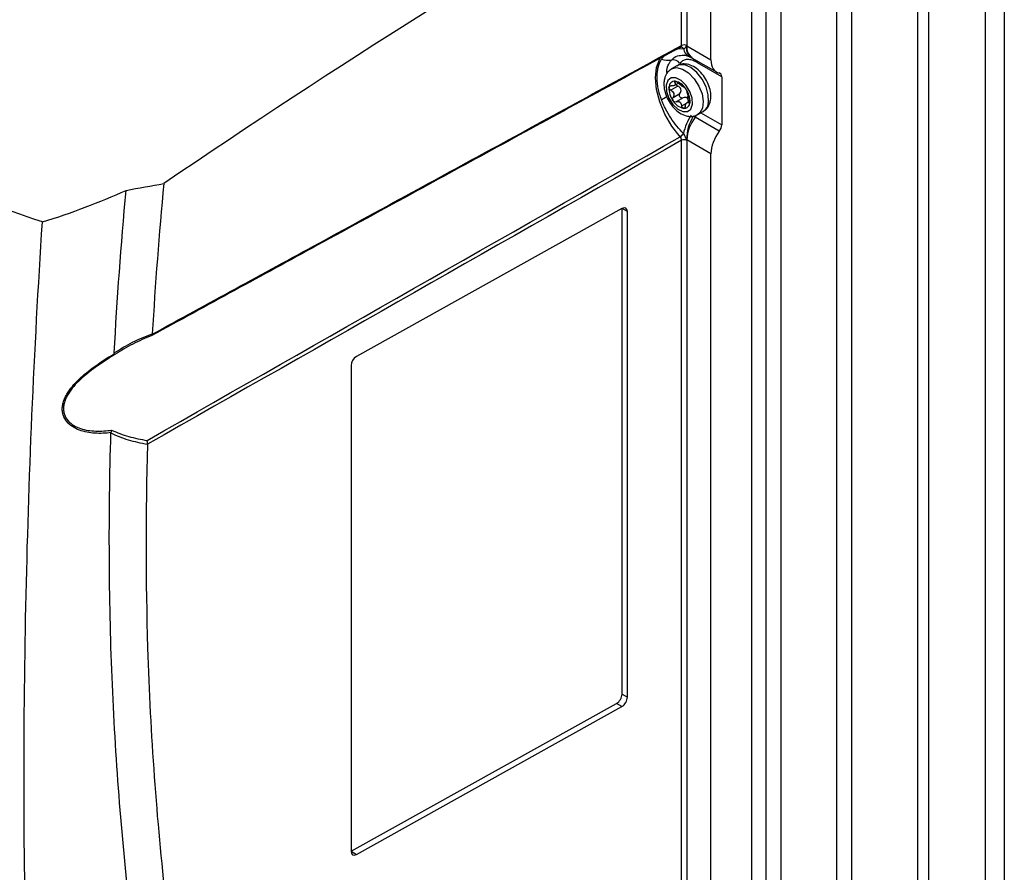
# Model space of a CAD drawing. Header units: millimetres. Extents: x 15458 to 16410, y 10212 to 11278.
# Tile 138 of 139: x 16273 to 16404, y 11046 to 11159. Entities that reach past the tile are written whole.
import ezdxf

# ---------------------------------------------------------------- set-up
doc = ezdxf.new("R2010")
doc.units = ezdxf.units.MM

msp = doc.modelspace()

# ---------------------------------------------------------------- linework, layer by layer
at = {"color": 7, "linetype": 'Continuous', "lineweight": 25}
for p, q in [((16392.34, 10994.49), (16392.34, 11204.34)), ((16393.75, 11204.34), (16393.75, 10994.49)), ((16403.83, 10991.53), (16403.83, 11201.38)), ((16383.53, 11199.26), (16383.53, 10989.41)), ((16401.35, 10990.1), (16401.35, 11199.95)), ((16381.59, 10987.83), (16381.59, 11197.68)), ((16374.16, 11188.79), (16374.16, 10978.94)), ((16372.22, 10977.37), (16372.22, 11187.22)), ((16370.27, 11186.09), (16370.27, 10976.17)), ((16364.87, 11153.77), (16364.87, 11182.98)), ((16361.68, 11181.13), (16361.68, 11155.67)), ((16360.98, 11155.67), (16360.98, 11180.72)), ((16360.47, 11155.25), (16361.23, 11155.27)), ((16360.78, 11155.42), (16360.88, 11155.44)), ((16360.94, 11155.46), (16360.93, 11155.46)), ((16361.68, 11155.61), (16364.87, 11153.77)), ((16362.23, 11154.1), (16362.41, 11154.01)), ((16362.41, 11154.01), (16365.61, 11152.16)), ((16360.36, 11152.97), (16359.65, 11152.57)), ((16366.31, 11151.52), (16363.1, 11153.37)), ((16366.31, 11151.52), (16366.31, 11145.14)), ((16360.47, 11150.28), (16359.55, 11149.75)), ((16360.02, 11150.36), (16360.56, 11150.67)), ((16360.3, 11150.87), (16360.07, 11150.74)), ((16359.85, 11148.78), (16360.77, 11149.31)), ((16361.18, 11148.72), (16360.26, 11148.19)), ((16361.85, 11148.99), (16361.7, 11148.7)), ((16362.07, 11148.3), (16361.72, 11148.1)), ((16361, 11147.65), (16361.63, 11148.01)), ((16361.93, 11148.04), (16362.08, 11148.13)), ((16365.99, 11144.29), (16362.78, 11146.14)), ((16363.15, 11146.5), (16363.86, 11146.91)), ((16363.55, 11146.74), (16366.31, 11145.14)), ((16360.98, 11016.86), (16360.98, 11143.08)), ((16364.87, 11141.29), (16361.68, 11143.13)), ((16361.68, 11143.07), (16361.68, 11016.85)), ((16364.87, 11014.96), (16364.87, 11141.29)), ((16353.07, 11134.03), (16317.82, 11114.37)), ((16353.08, 11069.51), (16353.08, 11134.02)), ((16353.79, 11133.61), (16353.08, 11134.02)), ((16353.79, 11069.1), (16353.79, 11133.61)), ((16317.1, 11113.16), (16317.1, 11048.65)), ((16353.08, 11069.51), (16353.79, 11069.1)), ((16317.11, 11048.64), (16352.36, 11068.29)), ((16317.82, 11048.23), (16353.07, 11067.89)), ((16353.07, 11067.89), (16352.36, 11068.29)), ((16317.11, 11048.64), (16317.82, 11048.23))]:
    msp.add_line(p, q, dxfattribs=at)
at = {"color": 7, "linetype": 'Continuous', "lineweight": 25, "flags": 128}
for points in [[(16360.78, 11143.56), (16359.69, 11144.97), (16358.77, 11146.53), (16358.08, 11148.18), (16357.66, 11149.82), (16357.51, 11151.38), (16357.66, 11152.77), (16358.08, 11153.91), (16358.11, 11153.97)], [(16359.64, 11152.56), (16359.65, 11152.56), (16360.31, 11152.73), (16361.09, 11152.55), (16361.9, 11152.04), (16362.66, 11151.26), (16363.29, 11150.29), (16363.7, 11149.25), (16363.87, 11148.23), (16363.77, 11147.35), (16363.42, 11146.71), (16363.16, 11146.51)], [(16364.56, 11148.17), (16364.53, 11149.13), (16364.23, 11150.18), (16363.7, 11151.2), (16363, 11152.09), (16362.21, 11152.74), (16361.4, 11153.09), (16360.67, 11153.1), (16360.36, 11152.97)], [(16358.94, 11150.39), (16358.99, 11149.57), (16359.3, 11148.67), (16359.82, 11147.85), (16360.48, 11147.23), (16361.16, 11146.89), (16361.78, 11146.89), (16362.23, 11147.23), (16362.45, 11147.86), (16362.4, 11148.69), (16362.09, 11149.58), (16361.56, 11150.4), (16360.91, 11151.03), (16360.22, 11151.37), (16359.61, 11151.36), (16359.15, 11151.02), (16358.94, 11150.39)]]:
    msp.add_lwpolyline(points, dxfattribs=at)
at = {"color": 7, "linetype": 'Continuous', "lineweight": 25}
for centre, radius, start, end in [((16360.91, 11155.1), 0.355, 27.1707, 85.4453), ((16361.33, 11154.98), 0.77, 62.6565, 116.7662), ((16362.6, 11155.44), 1.38, 187.4462, 243.0119), ((16363.09, 11155.31), 1.48, 168.183, 234.5237), ((16363.36, 11155.41), 1.69, 173.0439, 235.6439), ((16359.24, 11156.56), 2.85, 251.17, 277.9793), ((16359.86, 11152.63), 1.13, 36.4638, 101.2834), ((16361.93, 11153.57), 0.73, 3.0568, 28.7637), ((16362.18, 11153.51), 0.69, 359.5331, 22.7207), ((16362.4, 11153.39), 0.7, 358.9262, 21.1477), ((16360.09, 11150.14), 0.788, 86.0842, 181.1687), ((16359.71, 11148.85), 2.12, 30.5169, 77.9905), ((16362.11, 11149.99), 2.8, 177.2625, 216.431), ((16360.06, 11149.01), 1.61, 50.662, 57.8454), ((16361.48, 11150.99), 0.835, 227.3158, 241.1916), ((16359.28, 11148.26), 2.8, 357.2625, 36.431), ((16351.5, 11159.74), 13.18, 301.151, 304.7916), ((16361.68, 11149.4), 2.12, 210.5169, 257.9905), ((16361.68, 11149.44), 1.61, 230.662, 237.8454), ((16360.26, 11147.47), 0.835, 47.3158, 61.1916), ((16361.29, 11148.11), 0.788, 266.0842, 1.1687), ((16363.06, 11148.19), 1.5, 301.9799, 359.5912), ((16367.72, 11142.67), 6.62, 145.4561, 168.657), ((16367.48, 11143.18), 5.83, 147.8917, 180.1027), ((16366.99, 11142.9), 5.31, 142.3642, 177.5036), ((16361.4, 11147.16), 1.72, 323.4905, 334.1141), ((16359.96, 11144.92), 1.59, 301.2562, 323.3595), ((16361.33, 11142.39), 0.77, 62.6565, 116.7662)]:
    msp.add_arc(centre, radius, start, end, dxfattribs=at)
for centre, major_axis, start_param, end_param in [((16379.07, 10271.63), (577.92, 966.45), 0.816685, 0.901725), ((16367.39, 11155.17), (1.8, 3), 2.36515, 3.346915), ((16365.59, 11151.12), (0.513, 0.858), 5.506743, 6.488508), ((16365.59, 11144.74), (0.513, 0.858), 4.524977, 5.506743), ((16367.39, 11142.69), (1.8, 3), 1.383385, 2.36515), ((16353.07, 11133.21), (0.513, 0.858), 5.506743, 7.077539), ((16317.82, 11113.56), (0.513, 0.858), 0.794354, 2.36515), ((16352.36, 11069.11), (0.513, 0.858), 3.935946, 5.506743), ((16353.07, 11068.7), (0.513, 0.858), 3.935946, 5.506743), ((16317.82, 11049.05), (0.513, 0.858), 2.36515, 3.935946)]:
    msp.add_ellipse(centre, major_axis=major_axis, ratio=0.587369, start_param=start_param, end_param=end_param, dxfattribs=at)
for points, knots in [([(16276.13, 11132.23), (16265.41, 11135.85), (16255.1, 11139.86), (16242.72, 11145.38), (16240.26, 11146.51), (16235.43, 11148.82), (16233.04, 11149.99), (16225.96, 11153.59), (16221.37, 11156.08), (16214.65, 11159.96), (16212.45, 11161.27), (16208.09, 11163.95), (16205.95, 11165.31), (16199.62, 11169.46), (16195.54, 11172.3), (16183.74, 11181.07), (16176.43, 11187.22), (16169.69, 11193.68)], [0, 0, 0, 0, 0.25, 0.25, 0.3125, 0.3125, 0.375, 0.375, 0.5, 0.5, 0.5625, 0.5625, 0.625, 0.625, 0.75, 0.75, 1, 1, 1, 1]), ([(16360.78, 11155.42), (16352.91, 11151.13), (16345.04, 11146.84), (16337.18, 11142.54), (16333.4, 11140.48), (16329.62, 11138.42), (16325.84, 11136.35), (16321.43, 11133.95), (16317.02, 11131.54), (16312.61, 11129.13), (16305.29, 11125.13), (16297.97, 11121.14), (16290.65, 11117.14)], [0.00049138, 0.00049138, 0.00049138, 0.00049138, 0.03332537, 0.03332537, 0.03332537, 0.04909872, 0.04909872, 0.04909872, 0.06749117, 0.06749117, 0.06749117, 0.09803165, 0.09803165, 0.09803165, 0.09803165]), ([(16290.72, 11117.33), (16298.08, 11121.35), (16305.43, 11125.37), (16312.79, 11129.38), (16317.2, 11131.79), (16321.61, 11134.2), (16326.02, 11136.6), (16329.8, 11138.67), (16333.58, 11140.73), (16337.37, 11142.79), (16345.24, 11147.09), (16353.11, 11151.38), (16360.98, 11155.67)], [0.00000761, 0.00000761, 0.00000761, 0.00000761, 0.03069377, 0.03069377, 0.03069377, 0.04908632, 0.04908632, 0.04908632, 0.06485976, 0.06485976, 0.06485976, 0.09769397, 0.09769397, 0.09769397, 0.09769397]), ([(16360.88, 11155.44), (16360.88, 11155.44), (16360.91, 11155.45), (16360.95, 11155.51), (16360.98, 11155.59), (16360.98, 11155.65), (16360.98, 11155.67)], [0, 0, 0, 0, 0.008898, 0.428149, 0.847391, 1, 1, 1, 1]), ([(16360.88, 11155.43), (16360.9, 11155.44), (16360.93, 11155.46), (16360.93, 11155.46), (16360.93, 11155.46)], [0, 0, 0, 0, 0.716067, 1, 1, 1, 1]), ([(16361.23, 11155.27), (16361.33, 11155.26), (16361.42, 11155.3), (16361.51, 11155.4), (16361.54, 11155.44), (16361.57, 11155.51), (16361.58, 11155.54), (16361.6, 11155.59), (16361.62, 11155.61), (16361.64, 11155.61)], [0, 0, 0, 0, 0.5, 0.5, 0.75, 0.75, 0.875, 0.875, 1, 1, 1, 1]), ([(16358.32, 11148.46), (16358.23, 11148.72), (16358.14, 11148.97), (16357.99, 11149.49), (16357.93, 11149.74), (16357.83, 11150.24), (16357.79, 11150.49), (16357.74, 11150.98), (16357.73, 11151.22), (16357.73, 11151.69), (16357.74, 11151.91), (16357.79, 11152.35), (16357.83, 11152.56), (16357.98, 11153.17), (16358.13, 11153.54), (16358.32, 11153.86)], [0, 0, 0, 0, 0.125, 0.125, 0.25, 0.25, 0.375, 0.375, 0.5, 0.5, 0.625, 0.625, 0.75, 0.75, 1, 1, 1, 1]), ([(16358.32, 11153.86), (16358.33, 11153.87), (16358.43, 11154.04), (16358.57, 11154.16), (16358.69, 11154.28)], [0, 0, 0, 0, 0.068148, 1, 1, 1, 1]), ([(16359.05, 11151.97), (16359.04, 11152.11), (16359, 11152.69), (16359.28, 11153.27), (16359.57, 11153.64), (16359.64, 11153.74)], [0, 0, 0, 0, 0.181333, 0.794632, 1, 1, 1, 1]), ([(16359.64, 11153.74), (16359.89, 11153.97), (16360.34, 11154.39), (16361, 11154.37), (16361.3, 11154.37)], [0, 0, 0, 0, 0.544327, 1, 1, 1, 1]), ([(16362.66, 11153.61), (16362.46, 11153.7), (16362.28, 11153.76), (16361.91, 11153.82), (16361.73, 11153.82), (16361.41, 11153.77), (16361.26, 11153.71), (16360.99, 11153.54), (16360.87, 11153.43), (16360.77, 11153.3)], [0, 0, 0, 0, 0.25, 0.25, 0.5, 0.5, 0.75, 0.75, 1, 1, 1, 1]), ([(16361.3, 11154.38), (16361.36, 11154.38), (16361.52, 11154.39), (16361.79, 11154.28), (16361.98, 11154.2)], [0, 0, 0, 0, 0.3247816, 1, 1, 1, 1]), ([(16362.37, 11154.09), (16362.33, 11154.12), (16362.01, 11154.28), (16361.68, 11154.34), (16361.39, 11154.39)], [0, 0, 0, 0, 0.134262, 1, 1, 1, 1]), ([(16361.97, 11154.22), (16362.02, 11154.2), (16362.09, 11154.17), (16362.15, 11154.14), (16362.18, 11154.13), (16362.19, 11154.13), (16362.22, 11154.11), (16362.24, 11154.1), (16362.25, 11154.1)], [0, 0, 0, 0, 0.31419, 0.423576, 0.505291, 0.572577, 0.648431, 1, 1, 1, 1]), ([(16359.64, 11152.54), (16359.46, 11152.41), (16359.08, 11152.14), (16358.76, 11151.54), (16358.69, 11151.1), (16358.65, 11150.91)], [0, 0, 0, 0, 0.334138, 0.707218, 1, 1, 1, 1]), ([(16364.85, 11148.57), (16364.87, 11148.74), (16364.89, 11149.22), (16364.73, 11150.06), (16364.34, 11151.03), (16363.74, 11151.92), (16362.99, 11152.65), (16362.18, 11153.11), (16361.37, 11153.26), (16360.74, 11153.2), (16360.46, 11153), (16360.38, 11152.94)], [0, 0, 0, 0, 0.074311, 0.202889, 0.332852, 0.463263, 0.595869, 0.733304, 0.848279, 0.956162, 1, 1, 1, 1]), ([(16358.65, 11150.91), (16358.64, 11150.73), (16358.61, 11150.25), (16358.77, 11149.41), (16359.17, 11148.44), (16359.77, 11147.56), (16360.51, 11146.83), (16361.33, 11146.37), (16362.14, 11146.22), (16362.77, 11146.28), (16363.05, 11146.48), (16363.14, 11146.54)], [0, 0, 0, 0, 0.074204, 0.202598, 0.332375, 0.462599, 0.595014, 0.732253, 0.847063, 0.954792, 1, 1, 1, 1]), ([(16360.15, 11150.93), (16360.09, 11150.93), (16360.05, 11150.91), (16360.03, 11150.84), (16360.04, 11150.79), (16360.07, 11150.74)], [0, 0, 0, 0, 0.5, 0.5, 1, 1, 1, 1]), ([(16360.54, 11150.7), (16360.48, 11150.75), (16360.42, 11150.81), (16360.27, 11150.89), (16360.2, 11150.92), (16360.15, 11150.93)], [0, 0, 0, 0, 0.5, 0.5, 1, 1, 1, 1]), ([(16359.55, 11149.75), (16359.48, 11149.79), (16359.41, 11149.85), (16359.32, 11149.98), (16359.3, 11150.06), (16359.31, 11150.12)], [0, 0, 0, 0, 0.5, 0.5, 1, 1, 1, 1]), ([(16359.31, 11150.12), (16359.31, 11150.19), (16359.35, 11150.24), (16359.46, 11150.3), (16359.54, 11150.31), (16359.61, 11150.3)], [0, 0, 0, 0, 0.5, 0.5, 1, 1, 1, 1]), ([(16359.55, 11149.75), (16359.64, 11149.7), (16359.73, 11149.64), (16359.86, 11149.49), (16359.92, 11149.41), (16359.97, 11149.22), (16359.98, 11149.12), (16359.94, 11148.94), (16359.9, 11148.85), (16359.85, 11148.78)], [0, 0, 0, 0, 0.25, 0.25, 0.5, 0.5, 0.75, 0.75, 1, 1, 1, 1]), ([(16360.07, 11150.74), (16360.11, 11150.67), (16360.13, 11150.61), (16360.13, 11150.49), (16360.11, 11150.44), (16360.03, 11150.35), (16359.96, 11150.32), (16359.8, 11150.29), (16359.71, 11150.29), (16359.61, 11150.3)], [0, 0, 0, 0, 0.25, 0.25, 0.5, 0.5, 0.75, 0.75, 1, 1, 1, 1]), ([(16360.24, 11150.49), (16360.25, 11150.47), (16360.28, 11150.42), (16360.36, 11150.35), (16360.43, 11150.31), (16360.47, 11150.28)], [0, 0, 0, 0, 0.199709, 0.578242, 1, 1, 1, 1]), ([(16360.77, 11149.31), (16360.83, 11149.39), (16360.87, 11149.47), (16360.92, 11149.66), (16360.93, 11149.77), (16360.87, 11149.96), (16360.81, 11150.04), (16360.66, 11150.19), (16360.57, 11150.24), (16360.47, 11150.28)], [0, 0, 0, 0, 0.25, 0.25, 0.5, 0.5, 0.75, 0.75, 1, 1, 1, 1]), ([(16361.29, 11150.16), (16361.31, 11150.16), (16361.35, 11150.14), (16361.43, 11150.06), (16361.49, 11150), (16361.53, 11149.93)], [0, 0, 0, 0, 0.5, 0.5, 1, 1, 1, 1]), ([(16361.53, 11149.93), (16361.58, 11149.86), (16361.62, 11149.78), (16361.68, 11149.65), (16361.7, 11149.6), (16361.7, 11149.56)], [0, 0, 0, 0, 0.5, 0.5, 1, 1, 1, 1]), ([(16361.23, 11143.97), (16360.93, 11144.28), (16360.63, 11144.61), (16360.07, 11145.31), (16359.8, 11145.68), (16359.3, 11146.44), (16359.07, 11146.84), (16358.76, 11147.44), (16358.66, 11147.64), (16358.48, 11148.05), (16358.4, 11148.25), (16358.32, 11148.46)], [0, 0, 0, 0, 0.25, 0.25, 0.5, 0.5, 0.75, 0.75, 0.875, 0.875, 1, 1, 1, 1]), ([(16359.85, 11148.32), (16359.8, 11148.39), (16359.78, 11148.48), (16359.78, 11148.64), (16359.8, 11148.72), (16359.85, 11148.78)], [0, 0, 0, 0, 0.5, 0.5, 1, 1, 1, 1]), ([(16360.26, 11148.19), (16360.19, 11148.16), (16360.11, 11148.16), (16359.97, 11148.2), (16359.9, 11148.25), (16359.85, 11148.32)], [0, 0, 0, 0, 0.5, 0.5, 1, 1, 1, 1]), ([(16361.18, 11148.72), (16361.1, 11148.69), (16361.02, 11148.68), (16360.87, 11148.72), (16360.8, 11148.77), (16360.7, 11148.91), (16360.68, 11149), (16360.69, 11149.17), (16360.72, 11149.25), (16360.77, 11149.31)], [0, 0, 0, 0, 0.25, 0.25, 0.5, 0.5, 0.75, 0.75, 1, 1, 1, 1]), ([(16361.7, 11148.7), (16361.63, 11148.75), (16361.54, 11148.77), (16361.36, 11148.78), (16361.26, 11148.76), (16361.18, 11148.72)], [0, 0, 0, 0, 0.5, 0.5, 1, 1, 1, 1]), ([(16361.99, 11148.59), (16361.96, 11148.67), (16361.93, 11148.76), (16361.86, 11148.96), (16361.83, 11149.06), (16361.77, 11149.24), (16361.75, 11149.33), (16361.71, 11149.47), (16361.7, 11149.52), (16361.7, 11149.56)], [0, 0, 0, 0, 0.25, 0.25, 0.5, 0.5, 0.75, 0.75, 1, 1, 1, 1]), ([(16361.93, 11148.18), (16361.92, 11148.28), (16361.9, 11148.38), (16361.83, 11148.56), (16361.78, 11148.64), (16361.7, 11148.7)], [0, 0, 0, 0, 0.5, 0.5, 1, 1, 1, 1]), ([(16361.99, 11148.59), (16362.02, 11148.52), (16362.05, 11148.44), (16362.08, 11148.28), (16362.09, 11148.19), (16362.08, 11148.13)], [0, 0, 0, 0, 0.5, 0.5, 1, 1, 1, 1]), ([(16363.85, 11146.93), (16364.04, 11147.06), (16364.43, 11147.33), (16364.74, 11147.93), (16364.82, 11148.37), (16364.85, 11148.57)], [0, 0, 0, 0, 0.340429, 0.709984, 1, 1, 1, 1]), ([(16361.24, 11147.33), (16361.18, 11147.33), (16361.13, 11147.37), (16361.04, 11147.49), (16361.01, 11147.56), (16361, 11147.65)], [0, 0, 0, 0, 0.5, 0.5, 1, 1, 1, 1]), ([(16361.48, 11147.61), (16361.46, 11147.53), (16361.43, 11147.45), (16361.35, 11147.35), (16361.29, 11147.32), (16361.24, 11147.33)], [0, 0, 0, 0, 0.5, 0.5, 1, 1, 1, 1]), ([(16361.48, 11147.61), (16361.49, 11147.71), (16361.52, 11147.8), (16361.59, 11147.96), (16361.63, 11148.02), (16361.72, 11148.11), (16361.77, 11148.12), (16361.85, 11148.11), (16361.89, 11148.09), (16361.93, 11148.04)], [0, 0, 0, 0, 0.25, 0.25, 0.5, 0.5, 0.75, 0.75, 1, 1, 1, 1]), ([(16362.08, 11148.13), (16362.07, 11148.06), (16362.05, 11148.02), (16362, 11147.99), (16361.96, 11148), (16361.93, 11148.04)], [0, 0, 0, 0, 0.5, 0.5, 1, 1, 1, 1]), ([(16360.98, 11143.08), (16360.98, 11143.16), (16360.97, 11143.24), (16360.89, 11143.41), (16360.84, 11143.5), (16360.78, 11143.56)], [0, 0, 0, 0, 0.5, 0.5, 1, 1, 1, 1]), ([(16361.64, 11143.17), (16361.62, 11143.2), (16361.6, 11143.23), (16361.58, 11143.3), (16361.57, 11143.34), (16361.54, 11143.45), (16361.51, 11143.52), (16361.45, 11143.66), (16361.41, 11143.73), (16361.33, 11143.86), (16361.28, 11143.92), (16361.23, 11143.97)], [0, 0, 0, 0, 0.125, 0.125, 0.25, 0.25, 0.5, 0.5, 0.75, 0.75, 1, 1, 1, 1]), ([(16276.13, 11132.23), (16278.07, 11132.83), (16279.96, 11133.48), (16283.67, 11134.88), (16285.48, 11135.63), (16287.25, 11136.43)], [0, 0, 0, 0, 0.5, 0.5, 1, 1, 1, 1]), ([(16274.04, 11031.28), (16273.83, 11039.49), (16273.72, 11047.75), (16273.68, 11064.38), (16273.76, 11072.75), (16274.29, 11098), (16275.02, 11115.02), (16276.13, 11132.23)], [0, 0, 0, 0, 0.25, 0.25, 0.5, 0.5, 1, 1, 1, 1]), ([(16285.67, 11114.84), (16286.44, 11115.36), (16287.26, 11115.83), (16288.95, 11116.68), (16289.82, 11117.05), (16290.72, 11117.38)], [0, 0, 0, 0, 0.5, 0.5, 1, 1, 1, 1]), ([(16290.65, 11117.14), (16289.79, 11116.8), (16288.95, 11116.43), (16287.3, 11115.6), (16286.51, 11115.14), (16285.76, 11114.62)], [0, 0, 0, 0, 0.5, 0.5, 1, 1, 1, 1]), ([(16290.72, 11117.33), (16290.73, 11117.26), (16290.73, 11117.21), (16290.7, 11117.15), (16290.68, 11117.13), (16290.65, 11117.14)], [0, 0, 0, 0, 0.5, 0.5, 1, 1, 1, 1]), ([(16285.25, 11104.26), (16284.53, 11104.17), (16283.81, 11104.13), (16282.75, 11104.2), (16282.4, 11104.24), (16281.71, 11104.37), (16281.37, 11104.47), (16280.72, 11104.71), (16280.41, 11104.86), (16279.84, 11105.23), (16279.58, 11105.45), (16279.16, 11105.97), (16278.99, 11106.27), (16278.84, 11106.76), (16278.8, 11106.94), (16278.77, 11107.3), (16278.77, 11107.48), (16278.8, 11107.85), (16278.84, 11108.04), (16278.94, 11108.42), (16279.01, 11108.61), (16279.17, 11108.98), (16279.26, 11109.16), (16279.47, 11109.52), (16279.59, 11109.7), (16279.96, 11110.23), (16280.24, 11110.56), (16280.84, 11111.2), (16281.16, 11111.5), (16282.14, 11112.36), (16282.83, 11112.88), (16283.89, 11113.61), (16284.25, 11113.85), (16284.97, 11114.32), (16285.33, 11114.54), (16285.69, 11114.76)], [0, 0, 0, 0, 0.125, 0.125, 0.1875, 0.1875, 0.25, 0.25, 0.3125, 0.3125, 0.375, 0.375, 0.4375, 0.4375, 0.46875, 0.46875, 0.5, 0.5, 0.53125, 0.53125, 0.5625, 0.5625, 0.59375, 0.59375, 0.625, 0.625, 0.6875, 0.6875, 0.75, 0.75, 0.875, 0.875, 0.9375, 0.9375, 1, 1, 1, 1]), ([(16285.76, 11114.62), (16285.41, 11114.41), (16285.06, 11114.19), (16284.36, 11113.74), (16284.01, 11113.51), (16282.97, 11112.79), (16282.3, 11112.29), (16281.33, 11111.46), (16281.02, 11111.17), (16280.42, 11110.55), (16280.14, 11110.23), (16279.77, 11109.72), (16279.65, 11109.54), (16279.44, 11109.19), (16279.34, 11109.01), (16279.18, 11108.65), (16279.11, 11108.46), (16279, 11108.09), (16278.96, 11107.9), (16278.93, 11107.54), (16278.92, 11107.36), (16278.96, 11107.01), (16278.99, 11106.84), (16279.15, 11106.36), (16279.32, 11106.08), (16279.75, 11105.58), (16280.01, 11105.38), (16280.58, 11105.04), (16280.88, 11104.9), (16281.52, 11104.69), (16281.86, 11104.61), (16282.53, 11104.5), (16282.88, 11104.47), (16283.92, 11104.44), (16284.62, 11104.49), (16285.32, 11104.59)], [0, 0, 0, 0, 0.0625, 0.0625, 0.125, 0.125, 0.25, 0.25, 0.3125, 0.3125, 0.375, 0.375, 0.40625, 0.40625, 0.4375, 0.4375, 0.46875, 0.46875, 0.5, 0.5, 0.53125, 0.53125, 0.5625, 0.5625, 0.625, 0.625, 0.6875, 0.6875, 0.75, 0.75, 0.8125, 0.8125, 0.875, 0.875, 1, 1, 1, 1]), ([(16299.3, 10983.47), (16297.97, 10987.94), (16296.73, 10992.49), (16294.44, 11001.74), (16293.39, 11006.44), (16291.47, 11015.99), (16290.6, 11020.84), (16289.05, 11030.67), (16288.37, 11035.66), (16287.19, 11045.76), (16286.7, 11050.89), (16285.9, 11061.24), (16285.59, 11066.48), (16284.95, 11082.35), (16284.9, 11093.15), (16285.23, 11104.18)], [0, 0, 0, 0, 0.125, 0.125, 0.25, 0.25, 0.375, 0.375, 0.5, 0.5, 0.625, 0.625, 0.75, 0.75, 1, 1, 1, 1]), ([(16290.08, 11102.68), (16289.22, 11102.83), (16288.38, 11103.02), (16286.75, 11103.51), (16285.97, 11103.81), (16285.23, 11104.18)], [0, 0, 0, 0, 0.5, 0.5, 1, 1, 1, 1]), ([(16285.32, 11104.59), (16286.04, 11104.25), (16286.8, 11103.97), (16288.38, 11103.52), (16289.19, 11103.35), (16290.02, 11103.22)], [0, 0, 0, 0, 0.5, 0.5, 1, 1, 1, 1]), ([(16290.08, 11102.68), (16289.83, 11093.53), (16289.83, 11084.52), (16290.46, 11064.12), (16291.27, 11052.84), (16293.77, 11030.91), (16295.47, 11020.26), (16299.35, 11001.6), (16301.38, 10993.48), (16303.69, 10985.6)], [3.1092412, 3.1092412, 3.1092412, 3.1092412, 3.1759593, 3.1759593, 3.2629391, 3.2629391, 3.3499188, 3.3499188, 3.4204698, 3.4204698, 3.4204698, 3.4204698])]:
    msp.add_open_spline(points, degree=3, knots=knots, dxfattribs=at)
for points in [[(16361.64, 11155.61), (16361.66, 11155.61), (16361.67, 11155.61), (16361.68, 11155.61)], [(16361.68, 11155.67), (16361.68, 11155.65), (16361.68, 11155.63), (16361.68, 11155.61)], [(16362.87, 11153.51), (16362.8, 11153.54), (16362.73, 11153.57), (16362.66, 11153.61)], [(16363.1, 11153.37), (16363.02, 11153.42), (16362.94, 11153.46), (16362.87, 11153.51)], [(16360.91, 11150.38), (16360.79, 11150.47), (16360.65, 11150.58), (16360.54, 11150.7)], [(16361.29, 11150.16), (16361.25, 11150.15), (16361.18, 11150.19), (16361.08, 11150.26)], [(16360.26, 11148.19), (16360.39, 11148.24), (16360.53, 11148.25), (16360.66, 11148.2)], [(16360.83, 11148.08), (16360.93, 11147.97), (16360.98, 11147.81), (16361, 11147.65)], [(16362.78, 11146.14), (16362.7, 11146.19), (16362.62, 11146.23), (16362.54, 11146.28)], [(16290.02, 11103.22), (16313.61, 11116.65), (16337.2, 11130.1), (16360.78, 11143.56)], [(16360.98, 11143.08), (16337.35, 11129.6), (16313.72, 11116.15), (16290.08, 11102.71)], [(16361.68, 11143.13), (16361.67, 11143.14), (16361.66, 11143.15), (16361.64, 11143.17)], [(16361.68, 11143.13), (16361.68, 11143.11), (16361.68, 11143.09), (16361.68, 11143.07)], [(16287.25, 11136.43), (16288.92, 11136.74), (16290.59, 11137.04), (16292.26, 11137.34)], [(16292.26, 11137.34), (16291.61, 11130.63), (16291.1, 11123.98), (16290.72, 11117.38)], [(16285.67, 11114.84), (16286.04, 11121.96), (16286.57, 11129.16), (16287.25, 11136.43)], [(16290.72, 11117.38), (16290.71, 11117.36), (16290.72, 11117.35), (16290.72, 11117.33)], [(16285.69, 11114.76), (16285.67, 11114.78), (16285.67, 11114.81), (16285.67, 11114.84)], [(16285.69, 11114.76), (16285.73, 11114.69), (16285.75, 11114.64), (16285.76, 11114.62)], [(16285.23, 11104.18), (16285.23, 11104.21), (16285.24, 11104.23), (16285.25, 11104.26)], [(16285.25, 11104.26), (16285.29, 11104.36), (16285.32, 11104.48), (16285.32, 11104.59)], [(16290.08, 11102.71), (16290.11, 11102.87), (16290.08, 11103.07), (16290.02, 11103.22)], [(16290.08, 11102.71), (16290.08, 11102.7), (16290.08, 11102.69), (16290.08, 11102.68)]]:
    msp.add_open_spline(points, degree=3, dxfattribs=at)

doc.saveas('drawing.dxf')
